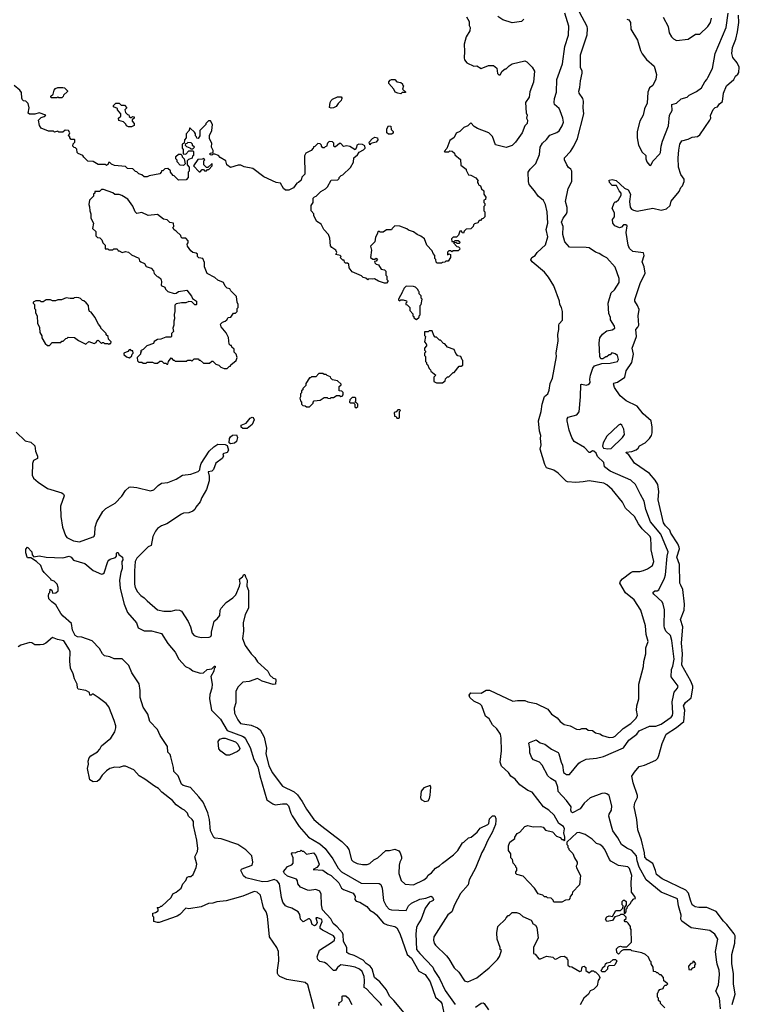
# Model space of a CAD drawing. Extents: x 1793424 to 1900092, y 321114 to 470632.
# Tile 102 of 256: x 1857429 to 1864348, y 330598 to 340061. Entities that reach past the tile are written whole.
import ezdxf

# ---------------------------------------------------------------- set-up
doc = ezdxf.new("R2010")
doc.units = 0

msp = doc.modelspace()

# ---------------------------------------------------------------- linework, layer by layer
at = {"layer": '0CON05XD'}
for points in [[(1864168.1, 330555), (1864158.1, 330655), (1864120.6, 330725), (1864147.5, 330785), (1864155.7, 330885), (1864154.3, 330925), (1864133, 330983), (1864126.9, 331025), (1864118, 331105), (1864140.8, 331225), (1864112.8, 331272.8), (1864065, 331308.1), (1863885, 331331.2), (1863796.1, 331396.1), (1863786.7, 331415), (1863788.8, 331455), (1863762, 331545), (1863751.7, 331611.7), (1863596.2, 331675), (1863452.5, 331795), (1863385, 331916.2), (1863366.5, 331975), (1863358.5, 332025), (1863315, 332076), (1863265, 332098), (1863215, 332133.8), (1863178.7, 332198.7), (1863130.8, 332265), (1863119.5, 332310.5), (1863092, 332405), (1863096.2, 332425), (1863118.8, 332465), (1863121.2, 332505), (1863096.2, 332605), (1863075, 332620), (1863055, 332626.7), (1863025, 332622.5), (1862915, 332582.5), (1862855, 332531.2), (1862816.7, 332475), (1862745, 332436.7), (1862732.7, 332442.7), (1862726.2, 332465), (1862730, 332495), (1862686.7, 332555), (1862605, 332642.5), (1862603.3, 332685), (1862585, 332737.5), (1862535, 332768.8), (1862506.7, 332795), (1862453.3, 332895), (1862425, 332923.3), (1862368.3, 332948.3), (1862353.3, 332965), (1862333.6, 333013.6), (1862333.8, 333055), (1862323, 333107), (1862330, 333115), (1862395, 333140), (1862431.7, 333111.7), (1862477.7, 333097.7), (1862541.2, 333051.2), (1862605, 333016.7), (1862613.8, 333005), (1862634.1, 332924.1), (1862646.7, 332895), (1862657.5, 332825), (1862685, 332806.7), (1862715, 332807.5), (1862804.1, 332915.9), (1862817.5, 332925), (1862875, 332954), (1862975, 332962.5), (1863042.1, 332977.9), (1863235, 333062.9), (1863284.1, 333135.9), (1863361.1, 333195), (1863385, 333225.6), (1863485, 333270), (1863545, 333269.4), (1863595, 333290), (1863691.3, 333358.7), (1863704.3, 333375), (1863709.4, 333395), (1863702.5, 333505), (1863713.6, 333566.4), (1863721.8, 333598.2), (1863752, 333635), (1863758.8, 333655), (1863692.5, 333745), (1863697.1, 333815), (1863707.7, 333847.7), (1863720, 333915), (1863700, 334095), (1863685, 334143.8), (1863640.8, 334185), (1863628.9, 334215), (1863624.4, 334235), (1863628.6, 334388.6), (1863616.2, 334445), (1863605, 334466.7), (1863525, 334540), (1863517.5, 334555), (1863535, 334572.5), (1863559.3, 334570.7), (1863575, 334582.5), (1863628.6, 334695), (1863637.8, 334725), (1863653.3, 334905), (1863663.1, 334945), (1863592.5, 335115), (1863493.8, 335235), (1863447.5, 335355), (1863432.1, 335432.1), (1863398.2, 335498.2), (1863348, 335595), (1863306, 335635), (1863105, 335720.6), (1863050, 335765), (1863043.6, 335803.6), (1862983.6, 335863.6), (1862970, 335895), (1862950, 335915), (1862935, 335917.5), (1862915, 335900), (1862905, 335900), (1862858.3, 335948.3), (1862758.3, 336008.3), (1862736.7, 336045), (1862712.5, 336115), (1862692.5, 336205), (1862692.5, 336225), (1862700.7, 336239.3), (1862785, 336263.8), (1862807.6, 336292.4), (1862821.4, 336435), (1862824.4, 336555.6), (1862835, 336558.6), (1862875, 336548.5), (1862895, 336553.8), (1862908.1, 336565), (1862914.2, 336575), (1862909.2, 336605), (1862917.5, 336645), (1862938.3, 336711.7), (1862955, 336733.8), (1863025, 336757.5), (1863105, 336758.8), (1863175, 336776.2), (1863185.8, 336795), (1863175, 336832.5), (1863155, 336850), (1863135, 336857.5), (1863121.7, 336858.3), (1863105, 336840), (1863095, 336840), (1863075, 336820), (1863065, 336820), (1863035, 336800), (1863015, 336800), (1863007.5, 336825), (1862998.8, 336955), (1863007.5, 337005), (1863030.7, 337039.3), (1863075, 337070), (1863125, 337080), (1863150, 337095), (1863146.7, 337115), (1863108, 337175), (1863108.3, 337198.3), (1863093, 337237), (1863086.7, 337335), (1863114.1, 337435.9), (1863146.7, 337465), (1863191.2, 337535), (1863191.2, 337575), (1863155, 337682.5), (1863075, 337772.5), (1863035, 337790), (1863000, 337815), (1862965, 337826.7), (1862905, 337867.5), (1862875, 337873.1), (1862715, 337873.8), (1862671.1, 337925), (1862650, 337995), (1862653.8, 338075), (1862636.7, 338115), (1862655, 338152.5), (1862686.7, 338195), (1862692, 338215), (1862691.4, 338255), (1862677.7, 338312.3), (1862700.8, 338439.2), (1862737.5, 338505), (1862737.5, 338605), (1862727.5, 338625), (1862705, 338640), (1862688, 338665), (1862667.5, 338715), (1862667.3, 338732.7), (1862723.8, 338795), (1862755.7, 338844.3), (1862791.7, 338918.3), (1862853.8, 339155), (1862846.2, 339215), (1862849.3, 339279.3), (1862842.5, 339305), (1862806.7, 339355), (1862803.8, 339375), (1862815, 339410), (1862820.8, 339475), (1862835.9, 339545.9), (1862836.2, 339565), (1862821.2, 339601.2), (1862820.8, 339725), (1862886, 339915), (1862889.2, 339975), (1862884.2, 339995), (1862811.1, 340135)], [(1861725, 340090), (1861750, 340045), (1861750, 340005), (1861760, 339985), (1861757, 339953), (1861723, 339897), (1861702.5, 339825), (1861706.7, 339755), (1861701.2, 339695), (1861706.7, 339675), (1861727.5, 339645), (1861795, 339613.3), (1861825, 339617.5), (1861865, 339593.3), (1861935, 339620), (1861985, 339620), (1862017.5, 339595), (1862023, 339543), (1862035, 339530), (1862048.3, 339531.7), (1862067.5, 339565), (1862095, 339587.5), (1862105, 339587.5), (1862133.6, 339616.4), (1862165, 339636.7), (1862285, 339666.7), (1862305, 339657.5), (1862357.5, 339605), (1862377.5, 339565), (1862369.3, 339460.7), (1862333, 339367), (1862327.5, 339315), (1862293.3, 339265), (1862297.5, 339165), (1862307, 339143), (1862302.5, 339115), (1862310, 339095), (1862306.7, 339065), (1862285, 339040), (1862260, 338975), (1862196.1, 338883.9), (1862165, 338852.5), (1862105, 338832.5), (1862005, 338860), (1861975, 338940), (1861940, 338975), (1861830, 339015), (1861800, 339035), (1861765, 339070), (1861738.3, 339041.7), (1861700, 339025), (1861660, 338985), (1861625, 338970), (1861605, 338930), (1861565, 338900), (1861537, 338823), (1861510, 338795), (1861515, 338790), (1861555, 338790), (1861565, 338800), (1861588.3, 338798.3), (1861608.3, 338778.3), (1861611.7, 338761.7), (1861668.3, 338718.3), (1861671.7, 338661.7), (1861720, 338625), (1861720, 338615), (1861745, 338570), (1861767, 338567), (1861815, 338540), (1861838.3, 338511.7), (1861831.7, 338508.3), (1861830, 338495), (1861838.3, 338488.3), (1861840, 338475), (1861860, 338465), (1861870, 338435), (1861890, 338415), (1861890, 338385), (1861910, 338355), (1861908.3, 338331.7), (1861890, 338325), (1861890, 338305), (1861900, 338295), (1861900, 338275), (1861890, 338265), (1861890, 338225), (1861900, 338215), (1861900, 338165), (1861885, 338150), (1861871.7, 338148.3), (1861858.3, 338131.7), (1861845, 338130), (1861835, 338110), (1861801.7, 338098.3), (1861791.7, 338088.3), (1861790, 338075), (1861765, 338050), (1861721.7, 338048.3), (1861701.7, 338028.3), (1861695, 338010), (1861681.7, 338011.7), (1861678.3, 338028.3), (1861661.7, 338028.3), (1861648.3, 337991.7), (1861628.3, 337971.7), (1861595, 337970), (1861580, 337955), (1861585, 337930), (1861605, 337930), (1861615, 337940), (1861645, 337940), (1861658.3, 337928.3), (1861660, 337915), (1861655, 337910), (1861635, 337910), (1861625, 337920), (1861600, 337915), (1861631.7, 337881.7), (1861648.3, 337878.3), (1861658.3, 337868.3), (1861660, 337855), (1861645, 337840), (1861595, 337840), (1861585, 337830), (1861575, 337840), (1861555, 337840), (1861541.7, 337828.3), (1861541.7, 337801.7), (1861555, 337810), (1861570, 337805), (1861570, 337775), (1861548.3, 337741.7), (1861525, 337740), (1861515, 337730), (1861492.5, 337727.5), (1861485, 337720), (1861441.7, 337721.7), (1861431.7, 337731.7), (1861430, 337755), (1861420, 337765), (1861420, 337795), (1861403, 337813), (1861395, 337840), (1861342.5, 337895), (1861320, 337955), (1861285, 337980), (1861250, 337995), (1861215, 338022.5), (1861168.3, 338038.3), (1861151.7, 338051.7), (1861085, 338077.5), (1861035, 338080), (1861010, 338055), (1861005, 338040), (1860955, 338040), (1860925, 338020), (1860895, 338020), (1860885, 338030), (1860870, 338015), (1860870, 338005), (1860848.3, 337971.7), (1860842.5, 337925), (1860802.5, 337885), (1860810, 337845), (1860802.5, 337775), (1860825, 337760), (1860845, 337760), (1860855, 337770), (1860868.3, 337758.3), (1860855, 337740), (1860841.7, 337738.3), (1860842.5, 337725), (1860855, 337712.5), (1860880, 337705), (1860905, 337662.5), (1860937, 337657), (1860950, 337645), (1860950, 337605), (1860960, 337595), (1860960, 337565), (1860970, 337555), (1860970, 337545), (1860955, 337530), (1860935, 337530), (1860878.3, 337548.3), (1860841.7, 337571.7), (1860821.7, 337568.3)], [(1862275, 340067.5), (1862255, 340042.5), (1862165, 340031.2), (1862075, 340058.8), (1862025, 340092.5)], [(1862380, 338415), (1862328.3, 338478.3), (1862321.2, 338505), (1862318.8, 338595), (1862336.2, 338625), (1862391.2, 338678.8), (1862425.7, 338764.3), (1862434.2, 338835), (1862455, 338873.3), (1862495, 338910), (1862525, 338950), (1862593.6, 338976.4), (1862615.9, 338994.1), (1862645, 339042.5), (1862655.8, 339075), (1862650, 339115), (1862626.2, 339185), (1862615, 339206.7), (1862570, 339245), (1862566, 339265), (1862571.4, 339305), (1862590, 339365), (1862594, 339485), (1862646.1, 339636.1), (1862670, 339805), (1862705.9, 339914.1), (1862707.7, 339997.7), (1862671.2, 340125)], [(1863325, 337833.3), (1863292.7, 337862.7), (1863279.2, 337895), (1863260, 338015), (1863268.3, 338078.3), (1863255, 338090), (1863235, 338090), (1863213.6, 338066.4), (1863195, 338062), (1863150.6, 338080.6), (1863132.5, 338105), (1863128.3, 338141.7), (1863147.5, 338165), (1863147.5, 338205), (1863126.7, 338245), (1863145, 338300), (1863155, 338310), (1863165, 338310), (1863185, 338330), (1863212.5, 338375), (1863212.5, 338395), (1863192.5, 338415), (1863168.3, 338468.3), (1863125, 338467.5), (1863100, 338495), (1863095, 338520), (1863125, 338526), (1863165, 338516.7), (1863245, 338443.3), (1863280, 338425), (1863300, 338385), (1863292.5, 338315), (1863298.3, 338258.3), (1863310.7, 338240.7), (1863329.3, 338229.3), (1863365, 338220), (1863515, 338250), (1863595, 338230), (1863645.9, 338244.1), (1863683.3, 338275), (1863693, 338317), (1863769.7, 338410.3), (1863785, 338447.5), (1863802.5, 338465), (1863817.5, 338505), (1863817, 338527), (1863784.4, 338574.4), (1863762.5, 338645), (1863758.8, 338735), (1863766.7, 338806.7), (1863776.7, 338865), (1863795, 338896.7), (1863856.4, 338913.6), (1863895, 338933.3), (1863945, 338937.5), (1863966.4, 338953.6), (1864063.3, 339095), (1864072.5, 339115), (1864070.7, 339139.3), (1864095, 339197.5), (1864115, 339216.7), (1864136.4, 339223.6), (1864158.3, 339251.7), (1864185.9, 339274.1), (1864195.8, 339355), (1864224.5, 339425.5), (1864293.3, 339485), (1864310.8, 339519.2), (1864333, 339537), (1864342.5, 339555), (1864347.5, 339605), (1864326.1, 339646.1), (1864286.4, 339696.4), (1864274, 339735), (1864281.4, 339795), (1864314.2, 339875), (1864330.6, 339945), (1864344.2, 340035), (1864338.9, 340105)], [(1863265, 340067.5), (1863285, 340060), (1863300, 340035), (1863305, 339970), (1863367.5, 339865), (1863398.8, 339765), (1863415, 339732.5), (1863455, 339680), (1863530, 339615), (1863550, 339535), (1863545, 339490), (1863515, 339430), (1863483, 339407), (1863467.5, 339365), (1863461.7, 339258.3), (1863437.5, 339205), (1863422.5, 339145), (1863391.2, 339085), (1863366.7, 338985), (1863366.4, 338926.4), (1863378.8, 338855), (1863415, 338787.5), (1863450, 338755), (1863447.5, 338725), (1863460, 338695), (1863485, 338662.5), (1863495, 338660), (1863500, 338665), (1863515, 338700), (1863585, 338772.5), (1863590, 338785), (1863596, 338845), (1863610, 338895), (1863668.3, 339041.7), (1863677, 339143), (1863701.7, 339188.3), (1863700, 339245), (1863745, 339260), (1863789.3, 339300.7), (1863845, 339317.5), (1863865, 339336.7), (1863935, 339372.5), (1863985, 339407.5), (1864016.4, 339463.6), (1864036.7, 339485), (1864043.3, 339505), (1864088.8, 339591.2), (1864116, 339735), (1864220, 339985), (1864238.9, 340125)], [(1863616.7, 340085), (1863662.5, 339995), (1863673.3, 339935), (1863696.7, 339895), (1863715, 339876.7), (1863745, 339862.5), (1863855, 339872.5), (1863925, 339923.3), (1863967.7, 339922.3), (1864045.7, 339994.3), (1864071.2, 340035), (1864080, 340075)], [(1861095, 339350), (1861063.6, 339353.6), (1861040, 339365), (1861027.5, 339395), (1860978.3, 339448.3), (1860977.5, 339465), (1860990.7, 339479.3), (1861005, 339487.5), (1861035, 339487.5), (1861055, 339462.5), (1861095, 339457.5), (1861110, 339445), (1861110, 339435), (1861120, 339425), (1861110, 339395), (1861140, 339365), (1861135, 339360), (1861105, 339360), (1861095, 339350)], [(1860821.7, 337568.3), (1860785, 337570), (1860775, 337560), (1860757, 337577), (1860731.7, 337581.7), (1860715, 337600), (1860625, 337637.5), (1860597.5, 337675), (1860595, 337710), (1860581.7, 337721.7), (1860561.7, 337721.7), (1860551.7, 337731.7), (1860548.3, 337748.3), (1860535, 337750), (1860510, 337775), (1860520, 337785), (1860510, 337795), (1860470, 337805), (1860477.5, 337825), (1860467.5, 337845), (1860430.7, 337870.7), (1860418.3, 337888.3), (1860411.7, 337961.7), (1860397.5, 337995), (1860352.5, 338045), (1860326.4, 338096.4), (1860285, 338120), (1860257.5, 338175), (1860257.5, 338195), (1860232.5, 338225), (1860232.5, 338275), (1860250, 338305), (1860250, 338345), (1860265, 338360), (1860280, 338365), (1860325, 338410), (1860370, 338435), (1860390, 338455), (1860425, 338520), (1860488.3, 338521.7), (1860500, 338535), (1860500, 338545), (1860520, 338565), (1860535, 338570), (1860609.3, 338640.7), (1860637, 338693), (1860640, 338735), (1860676.4, 338763.6), (1860691.7, 338788.3), (1860735, 338810), (1860750, 338825), (1860748.3, 338848.3), (1860725, 338862.5), (1860690, 338865), (1860670, 338855), (1860667, 338833), (1860655, 338810), (1860601.7, 338841.7), (1860575, 338847.5), (1860543, 338843), (1860515, 338870), (1860505, 338870), (1860465, 338840), (1860455, 338840), (1860450, 338845), (1860450, 338875), (1860437, 338887), (1860405, 338890), (1860390, 338875), (1860378.3, 338841.7), (1860365, 338840), (1860355, 338830), (1860345, 338830), (1860330, 338845), (1860330, 338855), (1860318.3, 338868.3), (1860295, 338870), (1860265, 338840), (1860255, 338840), (1860250, 338825), (1860230, 338805), (1860181.7, 338778.3), (1860168.3, 338751.7), (1860170, 338575), (1860141.7, 338548.3), (1860135, 338520), (1860110, 338495), (1860095, 338490), (1860060, 338445), (1860017, 338423), (1859985, 338422.5), (1859965, 338440), (1859935, 338490), (1859895, 338497.5), (1859775, 338550), (1859671.7, 338631.7), (1859588.3, 338648.3), (1859555, 338663.3), (1859528.3, 338661.7), (1859455, 338640), (1859420, 338665), (1859412.5, 338705), (1859357, 338737), (1859340, 338755), (1859305, 338770), (1859285, 338770), (1859275, 338760), (1859261.7, 338761.7), (1859261.7, 338778.3), (1859290, 338785), (1859290, 338805), (1859272.5, 338835), (1859277.5, 338875), (1859252.5, 338915), (1859253, 338947), (1859277.5, 338995), (1859282.5, 339055), (1859265, 339090), (1859245, 339090), (1859220, 339065), (1859220, 339055), (1859160, 338995), (1859160, 338945), (1859145, 338920), (1859131.7, 338921.7), (1859130, 338935), (1859120, 338945), (1859120, 338965), (1859109.3, 338979.3), (1859068.3, 339018.3), (1859061.7, 339018.3), (1859060, 338995), (1859030, 338965), (1859030, 338925), (1859013, 338907), (1859010, 338875), (1858990, 338865), (1858990, 338825), (1859000, 338815), (1859001.7, 338771.7), (1859025, 338770), (1859055, 338800), (1859095, 338800), (1859100, 338795), (1859100, 338755), (1859091.7, 338748.3), (1859088.3, 338731.7), (1859051.7, 338718.3), (1859040, 338705), (1859040, 338665), (1859060, 338645), (1859060, 338605), (1859050, 338595), (1859050, 338545), (1859028.3, 338521.7), (1858955, 338520), (1858915, 338560), (1858903.6, 338563.6), (1858880, 338595), (1858878.3, 338608.3), (1858855, 338630), (1858823, 338627), (1858805, 338610), (1858791.7, 338608.3), (1858790, 338595), (1858775, 338580), (1858675, 338560), (1858655, 338550), (1858625, 338550), (1858605, 338570), (1858575, 338580), (1858555, 338600), (1858541.7, 338601.7), (1858517, 338627), (1858465, 338630), (1858445, 338650), (1858340.7, 338660.7), (1858311.7, 338671.7), (1858295, 338690), (1858281.7, 338688.3), (1858278.3, 338671.7), (1858265, 338660), (1858255, 338670), (1858185, 338670), (1858137, 338697), (1858083, 338703), (1858045, 338740), (1858036.4, 338756.4), (1857990, 338775), (1857982.5, 338785), (1857978.3, 338818.3), (1857965, 338830), (1857951.7, 338831.7), (1857940, 338845), (1857943, 338867), (1857960, 338885), (1857960, 338905), (1857955, 338910), (1857925, 338910), (1857910, 338925), (1857910, 338935), (1857900, 338945), (1857910, 338975), (1857900, 338995), (1857865, 339000), (1857845, 338980), (1857805, 338980), (1857795, 338990), (1857765, 338980), (1857755, 338990), (1857705, 338990), (1857635, 339020), (1857620, 339045), (1857610, 339095), (1857635, 339120), (1857665, 339130), (1857680, 339145), (1857615, 339167.5), (1857575, 339152.5), (1857525, 339152.5), (1857511.7, 339161.7), (1857520, 339215), (1857510, 339255), (1857488.3, 339278.3), (1857465, 339280), (1857455, 339290), (1857448.3, 339308.3), (1857445, 339360), (1857430, 339385), (1857375, 339430)], [(1857835, 339310), (1857805, 339310), (1857795, 339320), (1857785, 339310), (1857731.7, 339311.7), (1857730, 339325), (1857750, 339345), (1857760, 339385), (1857775, 339400), (1857795, 339410), (1857845, 339410), (1857860, 339405), (1857888.3, 339378.3), (1857888.3, 339371.7), (1857850, 339335), (1857848.3, 339321.7), (1857835, 339310)], [(1860425, 339210), (1860408.3, 339218.3), (1860412.5, 339265), (1860422.5, 339285), (1860435, 339297.5), (1860485, 339320), (1860518.3, 339318.3), (1860530, 339305), (1860521.7, 339298.3), (1860520, 339285), (1860490, 339255), (1860473, 339227), (1860445, 339212.5), (1860425, 339210)], [(1858505, 339032.5), (1858475, 339032.5), (1858455, 339040), (1858448.3, 339058.3), (1858428.3, 339078.3), (1858381.7, 339091.7), (1858380, 339115), (1858400, 339135), (1858400, 339155), (1858370, 339195), (1858368.3, 339208.3), (1858330, 339225), (1858330, 339235), (1858355, 339260), (1858385, 339260), (1858405, 339240), (1858438.3, 339238.3), (1858460, 339215), (1858440, 339195), (1858445, 339170), (1858465, 339150), (1858478.3, 339148.3), (1858481.7, 339131.7), (1858495, 339120), (1858505, 339120), (1858515, 339130), (1858528.3, 339128.3), (1858530, 339115), (1858511.7, 339098.3), (1858510, 339085), (1858530, 339065), (1858530, 339045), (1858505, 339032.5)], [(1861005, 338960), (1860975, 338960), (1860960, 338975), (1860958.3, 339011.7), (1860975, 339040), (1860998.3, 339038.3), (1861000, 339005), (1861020, 338985), (1861018.3, 338971.7), (1861005, 338960)], [(1860795, 338860), (1860790, 338885), (1860820.7, 338919.3), (1860845, 338932.5), (1860870, 338925), (1860872.5, 338905), (1860856.4, 338883.6), (1860805, 338870), (1860795, 338860)], [(1859095, 338820), (1859110, 338835), (1859091.7, 338851.7), (1859090, 338865), (1859078.3, 338878.3), (1859045, 338880), (1859035, 338870), (1859021.7, 338868.3), (1859020, 338855), (1859031.7, 338841.7), (1859065, 338830), (1859075, 338820), (1859095, 338820)], [(1859005, 338660), (1858971.7, 338661.7), (1858942.5, 338695), (1858941.7, 338711.7), (1858930, 338725), (1858930, 338745), (1858955, 338770), (1858978.3, 338768.3), (1858988.3, 338758.3), (1858991.7, 338741.7), (1859010, 338725), (1859020, 338675), (1859005, 338660)], [(1859165, 338600), (1859185, 338620), (1859195, 338620), (1859205, 338610), (1859225, 338610), (1859235, 338620), (1859248.3, 338621.7), (1859280, 338655), (1859278.3, 338678.3), (1859238.3, 338641.7), (1859225, 338640), (1859200, 338665), (1859200, 338705), (1859210, 338715), (1859198.3, 338728.3), (1859185, 338720), (1859141.7, 338718.3), (1859100, 338655), (1859155, 338600), (1859165, 338600)], [(1859425, 336710), (1859445, 336730), (1859455, 336730), (1859460, 336745), (1859510, 336785), (1859520, 336815), (1859510, 336845), (1859490, 336865), (1859490, 336895), (1859470, 336915), (1859465, 336930), (1859455, 336930), (1859441.7, 336941.7), (1859437, 337007), (1859415, 337050), (1859365, 337110), (1859360, 337135), (1859380, 337155), (1859405, 337162.5), (1859420, 337175), (1859435, 337200), (1859458.3, 337201.7), (1859485, 337240), (1859505, 337240), (1859520, 337255), (1859520, 337285), (1859530, 337295), (1859530, 337325), (1859520, 337345), (1859515, 337400), (1859460, 337455), (1859450, 337475), (1859425, 337480), (1859405, 337500), (1859390, 337535), (1859335, 337557.5), (1859305, 337582.5), (1859230.7, 337620.7), (1859207.5, 337685), (1859207, 337727), (1859190, 337765), (1859153, 337773), (1859140, 337785), (1859138.3, 337808.3), (1859125, 337817.5), (1859093.3, 337823.3), (1859075, 337840), (1859042.5, 337885), (1859040, 337905), (1859050, 337915), (1859050, 337935), (1859025, 337960), (1858991.7, 337961.7), (1858981.7, 337971.7), (1858978.3, 337988.3), (1858935, 338030), (1858915, 338040), (1858902.5, 338065), (1858910, 338075), (1858907, 338107), (1858873.3, 338113.3), (1858847, 338137), (1858813, 338143), (1858755, 338190), (1858665, 338180), (1858605, 338207.5), (1858555, 338200), (1858540, 338215), (1858518.3, 338268.3), (1858470, 338335), (1858411.7, 338371.7), (1858385, 338380), (1858345, 338380), (1858325, 338397.5), (1858235, 338430), (1858215, 338430), (1858195, 338410), (1858151.7, 338408.3), (1858150, 338395), (1858140, 338385), (1858140, 338365), (1858100, 338325), (1858092.5, 338285), (1858101.7, 338261.7), (1858102.5, 338225), (1858112.5, 338195), (1858112.5, 338155), (1858140, 338105), (1858130, 338055), (1858160, 338025), (1858160, 337985), (1858178.3, 337968.3), (1858200, 337965), (1858220, 337945), (1858230, 337915), (1858250, 337895), (1858250, 337860), (1858275, 337860), (1858285, 337850), (1858325, 337850), (1858335, 337860), (1858365, 337860), (1858375, 337840), (1858385, 337840), (1858413, 337823), (1858447, 337833), (1858475, 337827.5), (1858505, 337800), (1858575, 337770), (1858580, 337745), (1858593, 337733), (1858628.3, 337718.3), (1858645, 337690), (1858693, 337673), (1858717, 337647), (1858721.7, 337621.7), (1858751.7, 337591.7), (1858765, 337590), (1858785, 337570), (1858792.5, 337545), (1858790, 337505), (1858825, 337490), (1858831.7, 337471.7), (1858855, 337450), (1858915, 337430), (1858935, 337433.3), (1858955, 337447.5), (1859035, 337460), (1859080, 337405), (1859091.7, 337381.7), (1859130, 337355), (1859130, 337325), (1859125, 337320), (1859111.7, 337321.7), (1859085, 337350), (1859055, 337352.5), (1859025, 337340), (1858985, 337340), (1858935, 337330), (1858921.7, 337318.3), (1858920, 337255), (1858913.3, 337226.7), (1858917.5, 337185), (1858910, 337165), (1858912.5, 337125), (1858902.5, 337095), (1858907.5, 337065), (1858890, 337045), (1858890, 337015), (1858885, 337010), (1858835, 337010), (1858785, 336990), (1858753, 336987), (1858721.7, 336968.3), (1858715, 336950), (1858650, 336925), (1858615, 336890), (1858590, 336880), (1858600, 336865), (1858591.7, 336858.3), (1858590, 336845), (1858560, 336815), (1858563, 336783), (1858575, 336770), (1858605, 336770), (1858615, 336760), (1858645, 336760), (1858655, 336770), (1858705, 336770), (1858725, 336760), (1858755, 336760), (1858775, 336780), (1858795, 336780), (1858815, 336760), (1858835, 336760), (1858845, 336750), (1858855, 336750), (1858860, 336775), (1858885, 336810), (1858905, 336790), (1858915, 336790), (1858925, 336780), (1859035, 336780), (1859040, 336785), (1859045, 336790), (1859075, 336790), (1859085, 336780), (1859105, 336800), (1859145, 336800), (1859155, 336790), (1859165, 336790), (1859195, 336760), (1859255, 336760), (1859275, 336780), (1859285, 336780), (1859315, 336750), (1859345, 336740), (1859363, 336723), (1859395, 336710), (1859425, 336710)], [(1863630, 330565), (1863590, 330605), (1863588.3, 330618.3), (1863570, 330635), (1863570, 330655), (1863560, 330665), (1863560, 330705), (1863568.3, 330711.7), (1863570, 330725), (1863585, 330740), (1863615, 330750), (1863621.7, 330768.3), (1863635, 330780), (1863648.3, 330781.7), (1863660, 330795), (1863621.7, 330821.7), (1863620, 330855), (1863595, 330880), (1863585, 330880), (1863565, 330900), (1863555, 330900), (1863545, 330910), (1863521.7, 330911.7), (1863520, 330955), (1863500, 330985), (1863500, 331005), (1863491.7, 331011.7), (1863475, 331050), (1863447, 331077), (1863411.7, 331091.7), (1863315, 331110), (1863305, 331120), (1863235, 331120), (1863215, 331110), (1863185, 331080), (1863170, 331095), (1863168.3, 331131.7), (1863185, 331150), (1863205, 331157.5), (1863225, 331150), (1863265, 331150), (1863310, 331195), (1863307.5, 331315), (1863300, 331325), (1863300, 331345), (1863278.3, 331378.3), (1863265, 331390), (1863251.7, 331391.7), (1863240, 331405), (1863258.3, 331421.7), (1863260, 331435), (1863235, 331460), (1863205, 331460), (1863195, 331450), (1863151.7, 331438.3), (1863127, 331403), (1863073.6, 331393.6), (1863060, 331415), (1863075, 331437.5), (1863095, 331447.5), (1863128.3, 331441.7), (1863161.7, 331498.3), (1863205, 331500), (1863228.3, 331521.7), (1863230, 331545), (1863220, 331555), (1863220, 331585), (1863235, 331600), (1863245, 331600), (1863260, 331585), (1863260, 331555), (1863240, 331525), (1863240, 331475), (1863248.3, 331471.7), (1863260, 331485), (1863260, 331515), (1863268.3, 331521.7), (1863271.7, 331538.3), (1863298.3, 331561.7), (1863310, 331585), (1863335, 331610), (1863350, 331615), (1863342.5, 331635), (1863311.2, 331675), (1863307.5, 331775), (1863314.2, 331835), (1863291.7, 331901.7), (1863275, 331919.2), (1863185, 331932), (1863112.7, 331972.7), (1863098.8, 331988.8), (1863053.8, 332085), (1863035, 332110), (1863005, 332133.3), (1862973.9, 332143.9), (1862932.5, 332185), (1862865, 332231.2), (1862808.3, 332248.3), (1862785, 332246.7), (1862690, 332155), (1862690, 332135), (1862700, 332125), (1862700, 332105), (1862710, 332095), (1862710, 332085), (1862747, 332047), (1862762.5, 332005), (1862787.5, 331965), (1862787.5, 331945), (1862777.5, 331925), (1862780.7, 331910.7), (1862820, 331835), (1862812.5, 331745), (1862742.5, 331675), (1862740, 331655), (1862720, 331635), (1862717, 331613), (1862707, 331603), (1862675, 331597.5), (1862641.7, 331578.3), (1862565, 331580), (1862558.3, 331598.3), (1862538.3, 331618.3), (1862505, 331620), (1862495, 331630), (1862475, 331630), (1862457, 331647), (1862415, 331660), (1862380, 331715), (1862268.3, 331828.3), (1862210, 331845), (1862197.5, 331855), (1862198.3, 331871.7), (1862210, 331885), (1862210, 331905), (1862200, 331915), (1862200, 331925), (1862173, 331953), (1862168.3, 331988.3), (1862150, 332005), (1862150, 332045), (1862127.5, 332075), (1862128.3, 332121.7), (1862140, 332155), (1862188.3, 332191.7), (1862190, 332205), (1862210.7, 332239.3), (1862236.4, 332253.6), (1862285, 332307.5), (1862315, 332316.7), (1862365, 332302.5), (1862435, 332306.7), (1862461.7, 332301.7), (1862485, 332270), (1862550, 332255), (1862590, 332215), (1862625, 332200), (1862641.7, 332181.7), (1862655, 332180), (1862665, 332170), (1862670, 332175), (1862670, 332205), (1862660, 332245), (1862667.5, 332285), (1862657.5, 332305), (1862611.2, 332335), (1862566.2, 332415), (1862515, 332463.3), (1862465, 332496.7), (1862355, 332637.5), (1862315, 332652.5), (1862237, 332707), (1862193, 332763), (1862150.7, 332790.7), (1862127.5, 332825), (1862062.5, 332885), (1862050, 332925), (1862060, 333035), (1862058, 333155), (1862051.2, 333195), (1862016.7, 333245), (1861975, 333282.5), (1861941.7, 333341.7), (1861905.9, 333365.9), (1861873.3, 333465), (1861855, 333481.2), (1861795, 333510.8), (1861756, 333545), (1861751.4, 333568.6), (1861765, 333590), (1861865, 333586.7), (1861914.2, 333615.8), (1861945, 333617.5), (1862170.7, 333510.7), (1862215, 333517.5), (1862285, 333517.5), (1862313.6, 333503.6), (1862395, 333488.8), (1862507.5, 333435), (1862542.5, 333385), (1862595, 333350), (1862626.7, 333315), (1862665, 333287.5), (1862720, 333275), (1862783.6, 333243.6), (1862815, 333240), (1862835, 333247.5), (1862875, 333250), (1862893, 333233), (1862935, 333230), (1862965, 333207.5), (1863005, 333196.7), (1863031.7, 333181.7), (1863095, 333162), (1863135, 333165.8), (1863155, 333174), (1863230.9, 333249.1), (1863305, 333296), (1863353.3, 333345), (1863367.5, 333375), (1863360, 333425), (1863362.5, 333465), (1863382.5, 333535), (1863382.5, 333675), (1863426.4, 333843.6), (1863428.3, 333891.7), (1863447.5, 333965), (1863450, 334025), (1863472.5, 334085), (1863451.7, 334151.7), (1863446.1, 334236.1), (1863401.2, 334385), (1863336.7, 334485), (1863252.7, 334552.7), (1863198.8, 334645), (1863206.2, 334665), (1863224.3, 334685.7), (1863305, 334748.8), (1863325, 334756.2), (1863391.7, 334758.3), (1863425, 334766.2), (1863465, 334783.8), (1863513.9, 334816.1), (1863525.9, 334854.1), (1863501.4, 334965), (1863499.1, 335009.1), (1863497.1, 335075), (1863489.2, 335095), (1863415, 335168.8), (1863378, 335215), (1863339.2, 335285), (1863253.3, 335365), (1863223.8, 335425), (1863123.8, 335545), (1863075, 335592), (1863045, 335605.6), (1862905, 335629.2), (1862845, 335618), (1862775, 335614.2), (1862695, 335620), (1862682.5, 335625), (1862605, 335703.3), (1862565, 335730), (1862493.9, 335753.9), (1862478.8, 335785), (1862433.6, 335933.6), (1862443.3, 335975), (1862436.7, 336035), (1862440, 336065), (1862426.2, 336105), (1862416.2, 336205), (1862441.2, 336295), (1862451.2, 336365), (1862475, 336440), (1862507.5, 336465), (1862519.3, 336499.3), (1862530, 336565), (1862552, 336615), (1862590, 336825), (1862587.5, 336855), (1862606.2, 336975), (1862601.2, 337035), (1862611.2, 337085), (1862611.2, 337125), (1862615, 337137.5), (1862646.4, 337173.6), (1862646.2, 337255), (1862637.5, 337295), (1862623, 337323), (1862617.5, 337355), (1862565, 337502.5), (1862513.8, 337585), (1862473.9, 337633.9), (1862355, 337733.3), (1862343.6, 337753.6), (1862352.5, 337775), (1862383.9, 337796.1), (1862405, 337823.3), (1862483.6, 337896.4), (1862507.5, 337975), (1862491.9, 338045), (1862505.6, 338105), (1862500, 338215), (1862483.8, 338285), (1862465, 338323.3), (1862415, 338363.8), (1862380, 338415)], [(1864277.8, 330595), (1864307.5, 330695), (1864292.9, 330795), (1864290.6, 330895), (1864276.2, 330985), (1864277.1, 331075), (1864304.4, 331185), (1864306.7, 331255), (1864297.5, 331275), (1864228.8, 331365), (1864195, 331396.7), (1864125, 331488.8), (1864035, 331527.5), (1863957.3, 331527.3), (1863924.4, 331534.4), (1863894.5, 331554.5), (1863876.9, 331596.9), (1863858.9, 331665), (1863834.2, 331695), (1863605, 331803.1), (1863550.7, 331845), (1863543.1, 331885), (1863515, 331950), (1863460.8, 331985), (1863440.2, 332010.2), (1863437.5, 332055), (1863408.5, 332175), (1863370.8, 332275), (1863361.9, 332375), (1863336.5, 332495), (1863343.1, 332535), (1863369.2, 332585), (1863370, 332605), (1863326.2, 332725), (1863315, 332790), (1863339.7, 332830.3), (1863385, 332883.3), (1863435, 332896.2), (1863545, 332943.8), (1863565, 332963.3), (1863575, 332990), (1863604.4, 333105), (1863645.7, 333195), (1863745, 333259.5), (1863813.1, 333315), (1863822.5, 333425), (1863812.1, 333467.9), (1863831.3, 333498.7), (1863885.5, 333544.5), (1863901.1, 333635), (1863901.1, 333655), (1863881.1, 333705), (1863796.4, 333856.4), (1863802.3, 333965), (1863790.9, 334069.1), (1863804.4, 334225), (1863782.5, 334295), (1863815.8, 334385), (1863819.2, 334445), (1863803.8, 334585), (1863785, 334627.5), (1863776.7, 334645), (1863771.9, 334825), (1863747.8, 334895), (1863771.9, 334975), (1863770.3, 334990.3), (1863755, 335023.3), (1863688, 335125), (1863678.6, 335155), (1863638.1, 335195), (1863619.4, 335225), (1863566, 335445), (1863573.8, 335525), (1863563.3, 335595), (1863540, 335635), (1863485, 335700), (1863338.3, 335798.3), (1863285, 335880), (1863263.6, 335893.6), (1863260, 335905), (1863315, 335911.2), (1863355, 335927.5), (1863375, 335943.8), (1863388, 335965), (1863441.2, 335995), (1863485, 336036.7), (1863504, 336065), (1863510.5, 336089.5), (1863510.8, 336145), (1863498.6, 336205), (1863423, 336273), (1863366.8, 336346.8), (1863259.1, 336399.1), (1863202, 336445), (1863147.1, 336525), (1863137.5, 336562.5), (1863141.7, 336568.3), (1863175, 336575.8), (1863246.2, 336623.8), (1863258.8, 336685), (1863315.7, 336765), (1863329.2, 336845), (1863317.5, 336905), (1863360.6, 337015), (1863353.8, 337085), (1863373.3, 337105), (1863381.2, 337125), (1863376.1, 337213.9), (1863386.1, 337276.1), (1863370, 337315), (1863342.5, 337355), (1863343, 337373), (1863394.2, 337525.8), (1863443.3, 337625), (1863433.3, 337685), (1863413.3, 337735), (1863432.5, 337795), (1863425, 337820), (1863325, 337833.3)], [(1861245, 337180), (1861268.3, 337201.7), (1861270, 337215), (1861280, 337225), (1861280, 337315), (1861290, 337325), (1861300, 337375), (1861290, 337385), (1861288.3, 337408.3), (1861270, 337425), (1861270, 337445), (1861261.7, 337451.7), (1861258.3, 337468.3), (1861235, 337490), (1861215, 337497.5), (1861145, 337500), (1861121.7, 337478.3), (1861120, 337465), (1861111.7, 337458.3), (1861110, 337445), (1861070, 337375), (1861070, 337365), (1861085, 337360), (1861095, 337370), (1861115, 337370), (1861148.3, 337358.3), (1861150, 337345), (1861140, 337335), (1861140, 337325), (1861155, 337320), (1861180, 337295), (1861180, 337265), (1861210, 337235), (1861210, 337215), (1861218.3, 337208.3), (1861220, 337195), (1861245, 337180)], [(1857715, 336930), (1857743, 336957), (1857825, 336960), (1857835, 336970), (1857848.3, 336971.7), (1857871.7, 336998.3), (1857885, 337000), (1857895, 337010), (1857957, 337007), (1857995, 336977.5), (1858065, 336942.5), (1858095, 336967.5), (1858145, 336950), (1858165, 336960), (1858170, 336975), (1858185, 336980), (1858215, 336950), (1858225, 336960), (1858235, 336960), (1858245, 336950), (1858275, 336950), (1858285, 336940), (1858295, 336950), (1858305, 336950), (1858310, 336965), (1858281.7, 336991.7), (1858280, 337015), (1858261.7, 337031.7), (1858260, 337045), (1858210, 337095), (1858210, 337105), (1858187.5, 337135), (1858153, 337203), (1858115, 337250), (1858100, 337255), (1858092.5, 337275), (1858090, 337315), (1858068.3, 337338.3), (1858045, 337360), (1858031.7, 337361.7), (1858015, 337380), (1857997, 337387), (1857975, 337390), (1857953, 337387), (1857945, 337380), (1857915, 337380), (1857875, 337387.5), (1857831.7, 337368.3), (1857795, 337370), (1857775, 337360), (1857745, 337360), (1857725, 337370), (1857685, 337370), (1857655, 337350), (1857635, 337350), (1857625, 337360), (1857585, 337360), (1857560, 337345), (1857560, 337335), (1857570, 337325), (1857570, 337285), (1857580, 337275), (1857580, 337245), (1857597.5, 337215), (1857600, 337145), (1857618.3, 337101.7), (1857622.5, 337055), (1857641.7, 337021.7), (1857643, 337003), (1857675, 336950), (1857695, 336930), (1857715, 336930)], [(1861495, 336570), (1861518.3, 336591.7), (1861521.7, 336608.3), (1861541.7, 336628.3), (1861555, 336630), (1861595, 336670), (1861605, 336670), (1861655, 336730), (1861675, 336730), (1861688.3, 336741.7), (1861690, 336785), (1861681.7, 336791.7), (1861670, 336825), (1861641.7, 336831.7), (1861621.7, 336851.7), (1861605, 336890), (1861543, 336913), (1861516.4, 336946.4), (1861505, 336950), (1861475, 336980), (1861465, 336980), (1861435, 337010), (1861425, 337010), (1861410, 337025), (1861395, 337070), (1861365, 337070), (1861355, 337060), (1861320, 337060), (1861320, 337025), (1861330, 337015), (1861320, 336965), (1861337, 336947), (1861340, 336935), (1861340, 336925), (1861320, 336905), (1861320, 336885), (1861330, 336875), (1861330, 336865), (1861320, 336855), (1861320, 336835), (1861330, 336825), (1861330, 336775), (1861340, 336765), (1861340, 336755), (1861348.3, 336748.3), (1861365, 336710), (1861380, 336695), (1861381.7, 336681.7), (1861430, 336645), (1861410, 336625), (1861410, 336585), (1861435, 336570), (1861495, 336570)], [(1858485, 336810), (1858508.3, 336831.7), (1858510, 336845), (1858520, 336855), (1858518.3, 336878.3), (1858505, 336880), (1858495, 336890), (1858481.7, 336888.3), (1858468.3, 336871.7), (1858430, 336855), (1858431.7, 336841.7), (1858455, 336820), (1858485, 336810)], [(1860215, 336340), (1860250, 336375), (1860250, 336385), (1860261.7, 336398.3), (1860317, 336403), (1860355, 336430), (1860385, 336430), (1860393, 336423), (1860415, 336420), (1860425, 336430), (1860445, 336430), (1860461.7, 336438.3), (1860475, 336450), (1860505, 336450), (1860515, 336440), (1860528.3, 336441.7), (1860540, 336455), (1860538.3, 336478.3), (1860525, 336490), (1860500, 336495), (1860500, 336535), (1860518.3, 336551.7), (1860518.3, 336558.3), (1860485, 336590), (1860435, 336600), (1860420, 336615), (1860418.3, 336628.3), (1860385, 336640), (1860375, 336650), (1860355, 336650), (1860345, 336660), (1860305, 336660), (1860275, 336630), (1860235, 336630), (1860225, 336620), (1860215, 336620), (1860180, 336565), (1860180, 336545), (1860150, 336515), (1860150, 336505), (1860140, 336495), (1860140, 336475), (1860130, 336465), (1860130, 336435), (1860122.5, 336425), (1860128.3, 336398.3), (1860140, 336385), (1860140, 336365), (1860151.7, 336351.7), (1860175, 336350), (1860185, 336340), (1860215, 336340)], [(1860665, 336330), (1860680, 336345), (1860680, 336365), (1860668.3, 336378.3), (1860650, 336385), (1860660, 336395), (1860660, 336425), (1860655, 336430), (1860625, 336430), (1860601.7, 336408.3), (1860600, 336385), (1860605, 336380), (1860638.3, 336378.3), (1860650, 336365), (1860651.7, 336341.7), (1860665, 336330)], [(1861075, 336230), (1861080, 336235), (1861080, 336295), (1861090, 336305), (1861085, 336310), (1861065, 336310), (1861048.3, 336291.7), (1861030, 336285), (1861031.7, 336251.7), (1861048.3, 336248.3), (1861055, 336230), (1861075, 336230)], [(1859573, 336133), (1859560, 336145), (1859560, 336165), (1859606.7, 336183.3), (1859645, 336232.5), (1859665, 336240), (1859675, 336237.5), (1859682.5, 336215), (1859665, 336170), (1859615, 336133.3), (1859573, 336133)], [(1863085, 335936.2), (1863115, 335940), (1863223.3, 336045), (1863242.5, 336075), (1863237.5, 336125), (1863217.5, 336165), (1863205, 336172.5), (1863185, 336162.5), (1863075, 336056.7), (1863038.8, 335995), (1863031.2, 335961.2), (1863041.7, 335941.7), (1863085, 335936.2)], [(1857395, 336096.2), (1857482.7, 336012.7), (1857535, 336000), (1857573.3, 335965), (1857580, 335915), (1857600, 335865), (1857600, 335845), (1857562.5, 335825), (1857553.6, 335796.4), (1857550, 335685), (1857563.3, 335655), (1857605.9, 335615.9), (1857697.5, 335555), (1857835, 335513.3), (1857850.7, 335500.7), (1857856.1, 335483.9), (1857820, 335385), (1857823.3, 335285), (1857840, 335185), (1857870, 335105), (1857883.3, 335085), (1857945, 335053.3), (1858003.6, 335043.6), (1858135, 335090), (1858143.6, 335096.4), (1858150, 335115), (1858154, 335185), (1858170, 335235), (1858227, 335333), (1858257, 335363), (1858346.2, 335415), (1858409.7, 335480.3), (1858446.7, 335535), (1858481.2, 335568.8), (1858497.5, 335572.5), (1858556.4, 335563.6), (1858688.3, 335531.7), (1858717.3, 335542.7), (1858760, 335585), (1858792.7, 335607.3), (1858855, 335614.2), (1858935, 335646.2), (1858995, 335683.8), (1859075, 335693.8), (1859145, 335720), (1859162.5, 335735), (1859163.8, 335765), (1859173.3, 335795), (1859250, 335915), (1859294.2, 335955.8), (1859335, 335982.5), (1859405, 335977.5), (1859425, 335970), (1859436.2, 335925), (1859425, 335902.5), (1859382.5, 335887.5), (1859387, 335867), (1859376.2, 335845), (1859315, 335800), (1859293, 335737), (1859275, 335722.5), (1859240, 335715), (1859250, 335675), (1859251.7, 335628.3), (1859226.2, 335545), (1859180.5, 335469.5), (1859164.1, 335425.9), (1859122.7, 335377.3), (1859112.5, 335355), (1859095, 335336.7), (1859055, 335322), (1859005, 335316.7), (1858985, 335308.8), (1858842.5, 335215), (1858792.5, 335195), (1858755, 335170), (1858733.3, 335145), (1858710, 335095), (1858693, 335007), (1858664.1, 334995.9), (1858556.2, 334885), (1858540.8, 334855), (1858531.9, 334765), (1858532.5, 334635), (1858538.8, 334605), (1858562.1, 334562.1), (1858595, 334526), (1858626.7, 334505), (1858654.1, 334474.1), (1858755, 334390), (1858815, 334376.2), (1858886.7, 334376.7), (1858935, 334388), (1858965, 334385.8), (1858986.2, 334375), (1859048.3, 334278.3), (1859072, 334225), (1859086.2, 334165), (1859105, 334143.8), (1859131.2, 334131.2), (1859172.3, 334122.3), (1859250, 334125), (1859266.4, 334133.6), (1859271.7, 334148.3), (1859272.5, 334175), (1859298.3, 334281.7), (1859326.4, 334303.6), (1859352.5, 334335), (1859357.5, 334385), (1859367.5, 334405), (1859415, 334460), (1859477.5, 334505), (1859506.1, 334533.9), (1859543, 334617), (1859547.5, 334645), (1859542.5, 334685), (1859570, 334705), (1859585, 334730), (1859595, 334730), (1859600, 334705), (1859617.5, 334675), (1859612.5, 334615), (1859630, 334575), (1859628, 334405), (1859595.9, 334344.1), (1859578.8, 334265), (1859580, 334185), (1859571.2, 334115), (1859596.4, 334046.4), (1859655, 333966.7), (1859690.5, 333930.5), (1859715, 333890), (1859815, 333800), (1859835, 333762.5), (1859865, 333732.5), (1859887.5, 333725), (1859892.5, 333715), (1859890, 333675), (1859865, 333670), (1859760, 333705), (1859715, 333730), (1859635, 333701.2), (1859575, 333692.5), (1859525, 333646.7), (1859506.7, 333605), (1859507.5, 333495), (1859491.2, 333445), (1859493.8, 333395), (1859525, 333332.5), (1859552.5, 333295), (1859655, 333279.2), (1859715.7, 333255.7), (1859741.2, 333235), (1859779.2, 333165), (1859800.5, 333060.5), (1859794.4, 333004.4), (1859824.3, 332894.3), (1859856.2, 332825), (1859956.7, 332695), (1860068.3, 332638.3), (1860099.7, 332609.7), (1860145.7, 332545.7), (1860185, 332473.3), (1860256.7, 332375), (1860319.7, 332319.7), (1860525, 332163.8), (1860575, 332113.8), (1860594, 332085), (1860618.8, 331985), (1860635, 331970), (1860675, 331951.2), (1860725, 331940), (1860768.3, 331941.7), (1860795, 331950), (1860835, 331986.7), (1860872.5, 332005), (1860950, 332075), (1860985, 332076), (1861035, 332089.2), (1861073, 332073), (1861088, 332055), (1861101.2, 332015), (1861100, 331995), (1861083.3, 331965), (1861077.5, 331935), (1861073.3, 331855), (1861096.4, 331786.4), (1861135, 331753.3), (1861215, 331746.7), (1861316.1, 331793.9), (1861343, 331817), (1861355, 331837.5), (1861389.3, 331860.7), (1861427.5, 331905), (1861465, 331927.5), (1861492.5, 331955), (1861600, 332035)], [(1859455, 335983.3), (1859442.5, 335995), (1859446.7, 336035), (1859455, 336052.5), (1859475, 336066.7), (1859515, 336070), (1859523.3, 336045), (1859513.6, 336006.4), (1859495, 335990), (1859455, 335983.3)], [(1860909.2, 330585), (1860899.2, 330605), (1860847.8, 330657.8), (1860762.5, 330745), (1860740, 330760), (1860744.3, 330825.7), (1860740.5, 330865), (1860721.7, 330911.7), (1860695, 330936.7), (1860655.9, 330954.1), (1860605.5, 330965.5), (1860515, 330976.2), (1860485, 330950), (1860466.4, 330923.6), (1860445, 330923.3), (1860385, 330983.3), (1860358.8, 330998.8), (1860315, 331010), (1860295, 331028.8), (1860288.1, 331055), (1860311.2, 331118.8), (1860435, 331197.5), (1860454.5, 331215.5), (1860460, 331235), (1860445.3, 331255.3), (1860339.1, 331309.1), (1860319.2, 331325), (1860318.6, 331345), (1860337.8, 331395), (1860335, 331413.8), (1860295, 331430), (1860275, 331430), (1860288.8, 331385), (1860278.3, 331361.7), (1860265, 331353.3), (1860242.5, 331365), (1860227, 331407), (1860215, 331420), (1860205, 331420), (1860155, 331390), (1860130, 331415), (1860121.7, 331461.7), (1860105, 331487.5), (1860045, 331522.5), (1860005, 331533.3), (1859985, 331542.5), (1859958, 331578), (1859945.5, 331625.5), (1859926.9, 331755), (1859905, 331785.6), (1859875, 331797.1), (1859815, 331778.5), (1859765, 331774.5), (1859604.5, 331814.5), (1859581.2, 331831.2), (1859556.7, 331885), (1859562.5, 331895), (1859582.5, 331905), (1859664.1, 331935.9), (1859670.8, 331965), (1859660, 332025), (1859603.1, 332083.1), (1859525, 332133.3), (1859365, 332188.9), (1859305, 332193.1), (1859295, 332200), (1859264.4, 332265), (1859254.4, 332375), (1859239.1, 332439.1), (1859192, 332542), (1859151.5, 332591.5), (1859070.3, 332680.3), (1859001.4, 332701.4), (1858984, 332715), (1858954, 332795), (1858910, 332835), (1858908, 332875), (1858883.3, 332976.7), (1858875, 333000), (1858855, 333020), (1858850, 333075), (1858780.3, 333180.3), (1858755, 333237.5), (1858680, 333315), (1858660, 333385), (1858615, 333452.5), (1858586.7, 333545), (1858586.2, 333615), (1858577.7, 333677.7), (1858507.5, 333785), (1858477.5, 333855), (1858415, 333917.5), (1858337, 333917), (1858295, 333937.5), (1858245, 333946.7), (1858226.7, 333965), (1858195, 334017.5), (1858125, 334092.5), (1858027.3, 334127.3), (1857985, 334130.6), (1857963.9, 334143.9), (1857938.2, 334195), (1857928.7, 334258.7), (1857847.3, 334327.3), (1857825, 334353.3), (1857777.1, 334437.1), (1857737.5, 334465), (1857710, 334495), (1857707.5, 334525), (1857710, 334545), (1857720, 334555), (1857721.7, 334588.3), (1857738.3, 334578.3), (1857745, 334550), (1857777, 334553), (1857798.3, 334571.7), (1857800, 334605), (1857790, 334635), (1857760, 334665), (1857733.3, 334673.3), (1857730, 334685), (1857665, 334747.5), (1857649.3, 334769.3), (1857632.5, 334815), (1857590, 334855), (1857535, 334890), (1857505, 334890), (1857500, 334895), (1857488.3, 334938.3), (1857488.3, 334971.7), (1857505, 334990), (1857547.5, 334945), (1857548.3, 334918.3), (1857565, 334900), (1857615, 334906.7), (1857683.8, 334893.8), (1857845, 334889.2), (1857905.7, 334905.7), (1857923.8, 334895), (1857945, 334866.2), (1858055, 334835.8), (1858135, 334768), (1858215, 334733.3), (1858230, 334735), (1858242.5, 334745), (1858277.7, 334852.3), (1858285, 334865.7), (1858300, 334875), (1858349.3, 334890.7), (1858360, 334905), (1858360, 334935), (1858365, 334940), (1858375, 334940), (1858381.7, 334921.7), (1858416.7, 334895), (1858419.3, 334870.7), (1858410, 334855), (1858413.8, 334785), (1858400.7, 334749.3), (1858388.6, 334675), (1858395.7, 334595), (1858433.2, 334443.2), (1858465, 334363.3), (1858550.8, 334265), (1858568.8, 334215), (1858625, 334188), (1858695, 334188.6), (1858793, 334163), (1858852, 334065), (1858923, 333983), (1858958.8, 333915), (1859024.2, 333844.2), (1859065, 333826), (1859095, 333801.2), (1859165, 333780), (1859195, 333782.5), (1859230, 333815), (1859277, 333823), (1859301.7, 333848.3), (1859308.3, 333848.3), (1859310, 333835), (1859300, 333825), (1859295, 333800), (1859268.3, 333748.3), (1859281.2, 333675), (1859275.7, 333635), (1859256, 333575), (1859254, 333535), (1859274.2, 333425), (1859358.3, 333338.3), (1859425, 333229.2), (1859571.2, 333175), (1859588, 333165), (1859598.7, 333148.7), (1859645.6, 333065), (1859680.6, 332950.6), (1859719.8, 332879.8), (1859736.7, 332795), (1859804.4, 332564.4), (1859863, 332523), (1859884.4, 332514.4), (1859955, 332525.5), (1859995, 332522.9), (1860012.9, 332505), (1860034.4, 332435), (1860049.1, 332409.1), (1860116.6, 332306.6), (1860206, 332205), (1860315, 332138.9), (1860367.5, 332095), (1860440.8, 331995), (1860490, 331905), (1860521.7, 331871.7), (1860711.7, 331761.7), (1860885, 331757.1), (1860899.7, 331749.7), (1860914.3, 331714.3), (1860925.8, 331595), (1860952.8, 331542.8), (1860981.8, 331511.8), (1861005, 331505.7), (1861145, 331500), (1861168.1, 331545), (1861195, 331571.1), (1861275, 331606.9), (1861335, 331617.5), (1861385, 331637.5), (1861398.9, 331628.9), (1861407.5, 331605), (1861403.3, 331595), (1861385, 331585.8)], [(1860260, 330555), (1860200, 330785), (1860173.3, 330806.7), (1859996.1, 330836.1), (1859930, 330865), (1859915, 330880), (1859907.5, 330895), (1859906.7, 330925), (1859920, 331015), (1859918.8, 331105), (1859901.2, 331145), (1859831.2, 331245), (1859810.8, 331445), (1859797.7, 331487.7), (1859773.6, 331523.6), (1859745, 331647.5), (1859712.5, 331675), (1859685, 331681.2), (1859575, 331638), (1859472, 331608), (1859415, 331593.3), (1859325, 331582.5), (1859285, 331569.2), (1859245, 331566), (1859175, 331534), (1859055, 331516), (1859025, 331520), (1858968.3, 331461.7), (1858944.3, 331445.7), (1858770, 331385), (1858755, 331383.8), (1858720, 331395), (1858720, 331435), (1858710, 331445), (1858710, 331475), (1858735, 331480), (1858760, 331495), (1858760, 331515), (1858751.7, 331528.3), (1858775, 331530), (1858785, 331540), (1858795, 331540), (1858885, 331622.5), (1858900, 331660), (1858933.6, 331676.4), (1858982.5, 331715), (1858996.7, 331755), (1859025, 331787.5), (1859040.7, 331819.3), (1859055, 331827.5), (1859075, 331827.5), (1859097.5, 331845), (1859126.4, 331913.6), (1859132.5, 331945), (1859113.3, 332015), (1859137.5, 332065), (1859141.2, 332095), (1859133.8, 332175), (1859101.2, 332315), (1859100, 332355), (1859087.5, 332375), (1859052.5, 332405), (1859042.5, 332435), (1859015, 332462.5), (1858987.5, 332475), (1858933.3, 332515), (1858897.7, 332557.7), (1858797.3, 332637.3), (1858765, 332673.3), (1858724.2, 332694.2), (1858632.3, 332762.3), (1858576.7, 332795), (1858525, 332850), (1858446.4, 332886.4), (1858425, 332887.5), (1858385, 332872.5), (1858345, 332877.5), (1858295, 332862.5), (1858265, 332842.5), (1858220.7, 332799.3), (1858193.3, 332755), (1858175, 332740), (1858135, 332736.2), (1858103.3, 332755), (1858081.2, 332865), (1858090, 332905), (1858087.5, 332935), (1858097.5, 332965), (1858113.6, 332986.4), (1858175.9, 333024.1), (1858200.7, 333049.3), (1858217, 333083), (1858306.7, 333155), (1858343.3, 333215), (1858353.6, 333256.4), (1858353.8, 333275), (1858338, 333325), (1858285, 333457.5), (1858259.5, 333489.5), (1858185, 333546.7), (1858135, 333577.5), (1858125, 333580), (1858115, 333570), (1858105, 333570), (1858100, 333595), (1858065, 333612.5), (1857992.5, 333625), (1857985, 333640), (1857981.2, 333675), (1857956.7, 333725), (1857943.3, 333775), (1857917, 333827), (1857911.2, 333895), (1857916, 333984), (1857909.2, 334005), (1857855, 334091.2), (1857793, 334103), (1857745, 334123.3), (1857680.5, 334069.5), (1857655, 334056.2), (1857625, 334051.2), (1857574.1, 334054.1), (1857545, 334073.3), (1857526.4, 334076.4), (1857441.2, 334048.8), (1857415.8, 334034.2)], [(1859415, 332990.8), (1859361.7, 333031.7), (1859345, 333053.3), (1859336, 333125), (1859353.3, 333145), (1859383.4, 333156.6), (1859405, 333155.4), (1859505, 333119.6), (1859526.9, 333096.9), (1859545.5, 333055), (1859540.4, 333039.6), (1859523.8, 333026.2), (1859445, 332991.1), (1859415, 332990.8)], [(1861323, 332547), (1861355, 332553.8), (1861370, 332575), (1861377, 332607), (1861382.5, 332685), (1861375, 332700), (1861313, 332677), (1861290, 332645), (1861282.5, 332585), (1861287.5, 332565), (1861323, 332547)], [(1861600, 332035), (1861642.5, 332075), (1861685, 332150), (1861700, 332155), (1861743, 332197), (1861770, 332205), (1861826.4, 332253.6), (1861855, 332290), (1861930, 332325), (1861940, 332335), (1861945, 332380), (1861975, 332410), (1861998.3, 332408.3), (1862007.5, 332385), (1862007.5, 332365), (1862002.5, 332325), (1861971.7, 332248.3), (1861930, 332175), (1861895.9, 332094.1), (1861872.3, 332057.7), (1861812.5, 331905), (1861750, 331795), (1861740, 331745), (1861666.4, 331663.6), (1861610, 331555), (1861582.5, 331485), (1861545, 331457.5), (1861412, 331245), (1861406.2, 331215), (1861414.1, 331184.1), (1861426.7, 331165), (1861532.5, 331065), (1861553.6, 331033.6), (1861605, 330947.5), (1861652.5, 330905), (1861705, 330822.5), (1861737, 330813), (1861825, 330852.5), (1861943, 330947), (1862023, 331027), (1862041.7, 331058.3), (1862060, 331115), (1862050, 331125), (1862050, 331145), (1862020, 331225), (1862017.5, 331285), (1862027.5, 331345), (1862100, 331415), (1862105, 331430), (1862125, 331450), (1862135, 331452.5), (1862165, 331480), (1862205, 331480), (1862235, 331470), (1862265, 331440), (1862346.1, 331406.1), (1862360, 331385), (1862360, 331375), (1862389.3, 331359.3), (1862402.5, 331335), (1862413, 331237), (1862370, 331145), (1862370, 331085), (1862385, 331080), (1862420, 331035), (1862437, 331033), (1862495, 331060), (1862555, 331050), (1862570, 331035), (1862585, 331032.5), (1862633, 331057), (1862665, 331060), (1862690, 331045), (1862690, 331035), (1862700, 331025), (1862700, 330975), (1862715, 330960), (1862737, 330957), (1862815, 330912.5), (1862830, 330920), (1862832.5, 330945), (1862840.7, 330959.3), (1862855, 330962.5), (1862871.7, 330951.7), (1862871.7, 330921.7), (1862905, 330900), (1862925, 330920), (1862945, 330920), (1862955, 330910), (1862965, 330910), (1862998.3, 330878.3), (1863007.5, 330855), (1863003, 330847), (1862990, 330825), (1862980, 330775), (1862945, 330740), (1862913.6, 330726.4), (1862897.5, 330695), (1862852, 330658), (1862817, 330593)], [(1861126.7, 330515), (1861024.6, 330634.6), (1860983.1, 330675), (1860955.4, 330735.4), (1860892, 330815), (1860840.5, 330855), (1860818.5, 330938.5), (1860800, 330965), (1860761.3, 330991.3), (1860731.2, 331021.2), (1860645, 331066.7), (1860592.6, 331082.6), (1860573.8, 331095), (1860574, 331145), (1860542.5, 331202.5), (1860539.6, 331265), (1860532.7, 331285), (1860481.7, 331341.7), (1860443.8, 331373.8), (1860419.5, 331419.5), (1860341.1, 331505), (1860332.2, 331555), (1860327.8, 331655), (1860315, 331683.8), (1860275, 331700), (1860215, 331691.8), (1860195, 331694.5), (1860128, 331725), (1860102, 331755), (1860100, 331785), (1860091.2, 331801.2), (1860005, 331830), (1859975, 331853.8), (1859966.7, 331875), (1859985, 331897.5), (1860005, 331923.3), (1860045, 331937.5), (1860057, 331953), (1860057.5, 332005), (1860042.5, 332045), (1860052.5, 332057.5), (1860077, 332053), (1860103, 332067), (1860125, 332070), (1860135, 332080), (1860145, 332070), (1860158.3, 332068.3), (1860185, 332040), (1860255, 332053.3), (1860275, 332026.2), (1860308.8, 331945), (1860306.1, 331933.9), (1860286.4, 331913.6), (1860251.7, 331891.7), (1860345, 331885.8), (1860390.5, 331850.5), (1860425, 331834.2), (1860495.8, 331765), (1860523.3, 331715), (1860542.1, 331702.1), (1860635, 331666.7), (1860653.3, 331635), (1860652.5, 331605), (1860665, 331590), (1860700.7, 331580.7), (1860765, 331538.8), (1860795, 331501.2), (1860835, 331478.8), (1860858, 331458), (1860927.6, 331377.6), (1860961.7, 331361.7), (1861035.8, 331345.8), (1861053.9, 331333.9), (1861085, 331277.5), (1861155.6, 331075.6), (1861195, 331042.5), (1861265, 330915.8), (1861327.1, 330885), (1861375, 330813.8), (1861426.3, 330666.3), (1861474.4, 330625), (1861486.7, 330605), (1861507.5, 330515)], [(1861385, 331585.8), (1861370, 331580), (1861327.3, 331522.7), (1861290, 331415), (1861255.8, 331365), (1861244.2, 331335), (1861237.5, 331275), (1861245, 331123.8), (1861275.6, 331085), (1861402.5, 330955), (1861413.9, 330923.9), (1861465.3, 330845.3), (1861519.8, 330729.8), (1861616.2, 330595)], [(1863055, 330910), (1863025, 330910), (1863020, 330925), (1863030, 330935), (1863031.7, 330948.3), (1863058.3, 330971.7), (1863060, 330985), (1863073, 330997), (1863107, 331003), (1863135, 331027.5), (1863158.3, 331028.3), (1863170, 331015), (1863155, 330980), (1863145, 330970), (1863091.7, 330968.3), (1863080, 330955), (1863080, 330935), (1863055, 330910)], [(1863885, 330930), (1863901.7, 330948.3), (1863920, 330955), (1863920, 330975), (1863930, 330985), (1863915, 331010), (1863901.7, 331008.3), (1863898.3, 330991.7), (1863881.7, 330988.3), (1863860, 330965), (1863861.7, 330931.7), (1863885, 330930)], [(1860497.5, 330585), (1860500, 330615), (1860515, 330620), (1860530, 330635), (1860530, 330675), (1860535, 330680), (1860565, 330677.5), (1860590, 330655), (1860622.5, 330595)], [(1861810.3, 330569.7), (1861865, 330607.5), (1861885, 330611.2), (1861895, 330606.7), (1861936.2, 330545)]]:
    msp.add_lwpolyline(points, dxfattribs=at)

doc.saveas('drawing.dxf')
